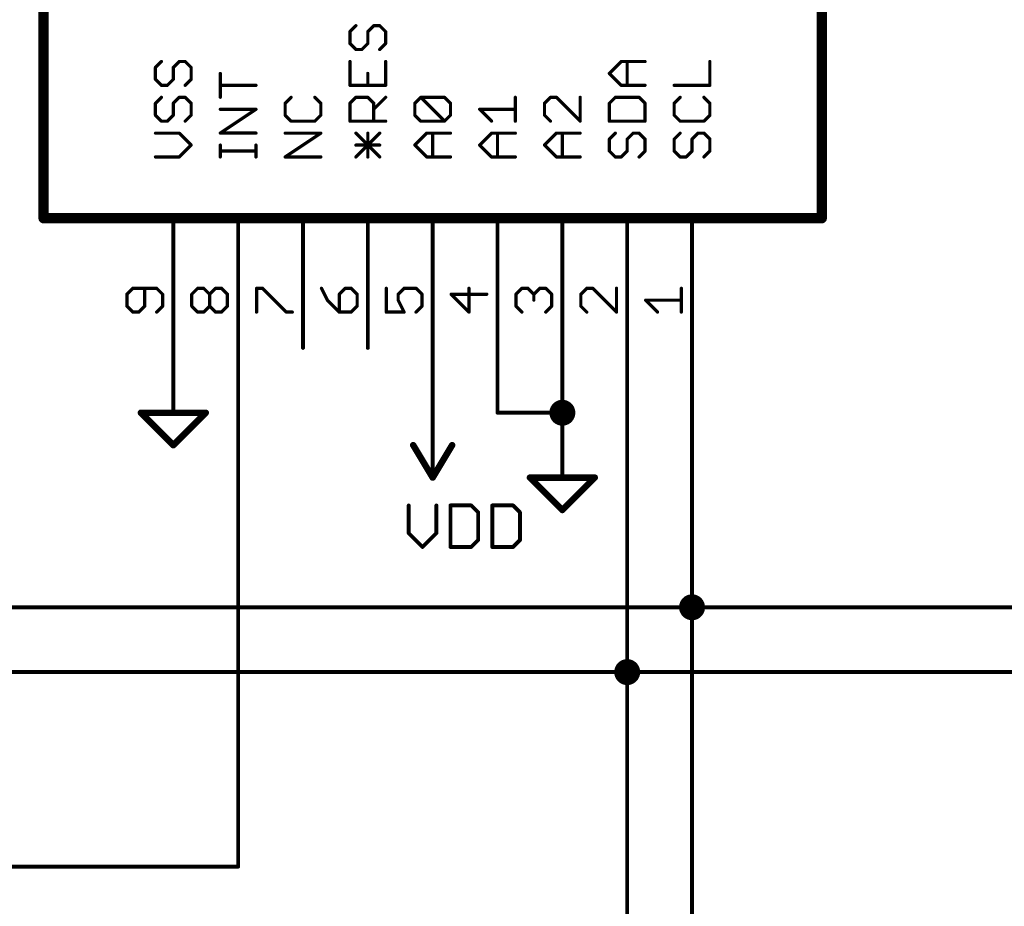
# Model space of a CAD drawing. Extents: x -61 to 240, y -139 to 283.
# Tile 27 of 77: x 50 to 88, y 70 to 104. Entities that reach past the tile are written whole.
import ezdxf

# ---------------------------------------------------------------- set-up
doc = ezdxf.new("R2010")
doc.units = 0
for name, color, linetype in [('91', 94, 'CONTINUOUS'), ('94', 14, 'CONTINUOUS'), ('95', 251, 'CONTINUOUS'), ('96', 251, 'CONTINUOUS')]:
    doc.layers.add(name, color=color, linetype=linetype)

msp = doc.modelspace()

# ---------------------------------------------------------------- linework, layer by layer
at = {"layer": '91', "const_width": 0.1524}
for points in [[(58.42, 91.44), (58.42, 71.12)], [(66.04, 88.9), (66.04, 91.44)], [(68.58, 88.9), (68.58, 91.44)], [(71.12, 88.9), (71.12, 91.44)], [(73.66, 91.44), (73.66, 78.74)], [(76.2, 91.44), (76.2, 81.28)], [(71.12, 88.9), (68.58, 88.9)], [(0, 81.28), (76.2, 81.28)], [(76.2, 81.28), (175.26, 81.28)], [(76.2, 53.34), (76.2, 81.28)], [(-2.54, 78.74), (73.66, 78.74)], [(73.66, 78.74), (124.46, 78.74)], [(73.66, 53.34), (73.66, 78.74)], [(58.42, 71.12), (-45.72, 71.12)]]:
    msp.add_lwpolyline(points, dxfattribs=at)
at = {"layer": '91'}
for points, const_width in [([(58.4581, 91.44, 1), (58.3819, 91.44)], 0.0762), ([(66.0781, 91.44, 1), (66.0019, 91.44)], 0.0762), ([(68.6181, 91.44, 1), (68.5419, 91.44)], 0.0762), ([(71.1581, 91.44, 1), (71.0819, 91.44)], 0.0762), ([(73.6981, 91.44, 1), (73.6219, 91.44)], 0.0762), ([(76.2381, 91.44, 1), (76.1619, 91.44)], 0.0762), ([(71.12, 88.646, 1), (71.12, 89.154, 1), (71.12, 88.646)], 0.508), ([(66.0019, 88.9, 1), (66.0781, 88.9)], 0.0762), ([(68.58, 88.9381, 1), (68.58, 88.8619)], 0.0762), ([(68.5419, 88.9, 1), (68.6181, 88.9)], 0.0762), ([(71.0819, 88.9, 1), (71.1581, 88.9)], 0.0762), ([(71.12, 88.8619, 1), (71.12, 88.9381)], 0.0762), ([(76.2, 81.026, 1), (76.2, 81.534, 1), (76.2, 81.026)], 0.508), ([(76.2, 81.3181, 1), (76.2, 81.2419)], 0.0762), ([(76.2381, 81.28, 1), (76.1619, 81.28)], 0.0762), ([(76.1619, 81.28, 1), (76.2381, 81.28)], 0.0762), ([(76.2, 81.2419, 1), (76.2, 81.3181)], 0.0762), ([(73.66, 78.486, 1), (73.66, 78.994, 1), (73.66, 78.486)], 0.508), ([(73.66, 78.7781, 1), (73.66, 78.7019)], 0.0762), ([(73.6981, 78.74, 1), (73.6219, 78.74)], 0.0762), ([(73.6219, 78.74, 1), (73.6981, 78.74)], 0.0762), ([(73.66, 78.7019, 1), (73.66, 78.7781)], 0.0762), ([(58.3819, 71.12, 1), (58.4581, 71.12)], 0.0762), ([(58.42, 71.0819, 1), (58.42, 71.1581)], 0.0762)]:
    msp.add_lwpolyline(points, format="xyb", dxfattribs=dict(at, const_width=const_width))
at = {"layer": '94'}
for points, const_width in [([(50.8, 96.52), (50.8, 132.08)], 0.4064), ([(81.28, 132.08), (81.28, 96.52)], 0.4064), ([(81.28, 96.52), (50.8, 96.52)], 0.4064), ([(55.88, 91.44), (55.88, 96.52)], 0.1524), ([(58.42, 91.44), (58.42, 96.52)], 0.1524), ([(60.96, 91.44), (60.96, 96.52)], 0.1524), ([(63.5, 91.44), (63.5, 96.52)], 0.1524), ([(66.04, 91.44), (66.04, 96.52)], 0.1524), ([(68.58, 91.44), (68.58, 96.52)], 0.1524), ([(71.12, 91.44), (71.12, 96.52)], 0.1524), ([(73.66, 91.44), (73.66, 96.52)], 0.1524), ([(76.2, 91.44), (76.2, 96.52)], 0.1524), ([(55.88, 91.44), (55.88, 88.9)], 0.1524), ([(57.15, 88.9), (54.61, 88.9)], 0.254), ([(54.61, 88.9), (55.88, 87.63)], 0.254), ([(55.88, 87.63), (57.15, 88.9)], 0.254), ([(66.04, 88.9), (66.04, 86.36)], 0.1524), ([(71.12, 88.9), (71.12, 86.36)], 0.1524), ([(66.04, 86.36), (65.278, 87.63)], 0.254), ([(66.802, 87.63), (66.04, 86.36)], 0.254), ([(72.39, 86.36), (69.85, 86.36)], 0.254), ([(69.85, 86.36), (71.12, 85.09)], 0.254), ([(71.12, 85.09), (72.39, 86.36)], 0.254)]:
    msp.add_lwpolyline(points, dxfattribs=dict(at, const_width=const_width))
for points, const_width in [([(50.8, 96.6216, 1), (50.8, 96.4184)], 0.2032), ([(50.6984, 96.52, 1), (50.9016, 96.52)], 0.2032), ([(55.9181, 96.52, 1), (55.8419, 96.52)], 0.0762), ([(58.4581, 96.52, 1), (58.3819, 96.52)], 0.0762), ([(60.9981, 96.52, 1), (60.9219, 96.52)], 0.0762), ([(63.5381, 96.52, 1), (63.4619, 96.52)], 0.0762), ([(66.0781, 96.52, 1), (66.0019, 96.52)], 0.0762), ([(68.6181, 96.52, 1), (68.5419, 96.52)], 0.0762), ([(71.1581, 96.52, 1), (71.0819, 96.52)], 0.0762), ([(73.6981, 96.52, 1), (73.6219, 96.52)], 0.0762), ([(76.2381, 96.52, 1), (76.1619, 96.52)], 0.0762), ([(81.1784, 96.52, 1), (81.3816, 96.52)], 0.2032), ([(81.28, 96.4184, 1), (81.28, 96.6216)], 0.2032), ([(55.9181, 91.44, 1), (55.8419, 91.44)], 0.0762), ([(55.8419, 91.44, 1), (55.9181, 91.44)], 0.0762), ([(58.3819, 91.44, 1), (58.4581, 91.44)], 0.0762), ([(60.9219, 91.44, 1), (60.9981, 91.44)], 0.0762), ([(63.4619, 91.44, 1), (63.5381, 91.44)], 0.0762), ([(66.0019, 91.44, 1), (66.0781, 91.44)], 0.0762), ([(68.5419, 91.44, 1), (68.6181, 91.44)], 0.0762), ([(71.0819, 91.44, 1), (71.1581, 91.44)], 0.0762), ([(73.6219, 91.44, 1), (73.6981, 91.44)], 0.0762), ([(76.1619, 91.44, 1), (76.2381, 91.44)], 0.0762), ([(54.61, 88.9635, 1), (54.61, 88.8365)], 0.127), ([(54.6549, 88.9449, 1), (54.5651, 88.8551)], 0.127), ([(55.8419, 88.9, 1), (55.9181, 88.9)], 0.0762), ([(57.1949, 88.8551, 1), (57.1051, 88.9449)], 0.127), ([(57.15, 88.8365, 1), (57.15, 88.9635)], 0.127), ([(66.0781, 88.9, 1), (66.0019, 88.9)], 0.0762), ([(71.1581, 88.9, 1), (71.0819, 88.9)], 0.0762), ([(55.8351, 87.6749, 1), (55.9249, 87.5851)], 0.127), ([(55.8351, 87.5851, 1), (55.9249, 87.6749)], 0.127), ([(65.3325, 87.6627, 1), (65.2235, 87.5973)], 0.127), ([(66.8565, 87.5973, 1), (66.7475, 87.6627)], 0.127), ([(65.9855, 86.3927, 1), (66.0945, 86.3273)], 0.127), ([(65.9855, 86.3273, 1), (66.0945, 86.3927)], 0.127), ([(66.0019, 86.36, 1), (66.0781, 86.36)], 0.0762), ([(69.85, 86.4235, 1), (69.85, 86.2965)], 0.127), ([(69.8949, 86.4049, 1), (69.8051, 86.3151)], 0.127), ([(71.0819, 86.36, 1), (71.1581, 86.36)], 0.0762), ([(72.4349, 86.3151, 1), (72.3451, 86.4049)], 0.127), ([(72.39, 86.2965, 1), (72.39, 86.4235)], 0.127), ([(71.0751, 85.1349, 1), (71.1649, 85.0451)], 0.127), ([(71.0751, 85.0451, 1), (71.1649, 85.1349)], 0.127)]:
    msp.add_lwpolyline(points, format="xyb", dxfattribs=dict(at, const_width=const_width))
at = {"layer": '95', "const_width": 0.127}
for points in [[(63.0333, 104.0623), (62.8003, 103.8292)], [(62.8003, 103.8292), (62.8003, 103.3632)], [(63.4994, 103.8292), (63.7324, 104.0623)], [(63.4994, 103.3632), (63.4994, 103.8292)], [(63.7324, 104.0623), (63.9655, 104.0623)], [(63.9655, 104.0623), (64.1985, 103.8292)], [(64.1985, 103.8292), (64.1985, 103.3632)], [(62.8003, 103.3632), (63.0333, 103.1301)], [(63.2664, 103.1301), (63.4994, 103.3632)], [(64.1985, 103.3632), (63.9655, 103.1301)], [(63.0333, 103.1301), (63.2664, 103.1301)], [(55.4133, 102.659), (55.1803, 102.426)], [(55.8794, 102.426), (56.1124, 102.659)], [(56.1124, 102.659), (56.3455, 102.659)], [(56.3455, 102.659), (56.5785, 102.426)], [(62.8003, 102.659), (62.8003, 101.7269)], [(64.1985, 101.7269), (64.1985, 102.659)], [(72.9603, 102.1929), (73.4264, 102.659)], [(73.4264, 102.659), (74.3585, 102.659)], [(73.6594, 101.7269), (73.6594, 102.659)], [(76.8985, 101.7269), (76.8985, 102.659)], [(55.1803, 102.426), (55.1803, 101.9599)], [(55.8794, 101.9599), (55.8794, 102.426)], [(56.5785, 102.426), (56.5785, 101.9599)], [(57.7203, 101.2591), (57.7203, 102.1912)], [(63.4994, 101.7269), (63.4994, 102.1929)], [(73.4264, 101.7269), (72.9603, 102.1929)], [(55.1803, 101.9599), (55.4133, 101.7269)], [(55.6464, 101.7269), (55.8794, 101.9599)], [(56.5785, 101.9599), (56.3455, 101.7269)], [(55.4133, 101.7269), (55.6464, 101.7269)], [(59.1185, 101.7252), (57.7203, 101.7252)], [(62.8003, 101.7269), (64.1985, 101.7269)], [(74.3585, 101.7269), (73.4264, 101.7269)], [(75.5003, 101.7269), (76.8985, 101.7269)], [(55.4133, 101.2557), (55.1803, 101.0227)], [(55.1803, 101.0227), (55.1803, 100.5566)], [(55.8794, 101.0227), (56.1124, 101.2557)], [(55.8794, 100.5566), (55.8794, 101.0227)], [(56.1124, 101.2557), (56.3455, 101.2557)], [(56.3455, 101.2557), (56.5785, 101.0227)], [(56.5785, 101.0227), (56.5785, 100.5566)], [(60.4933, 101.2557), (60.2603, 101.0227)], [(60.2603, 101.0227), (60.2603, 100.5566)], [(61.6585, 101.0227), (61.4255, 101.2557)], [(61.6585, 100.5566), (61.6585, 101.0227)], [(62.8003, 101.0227), (63.0333, 101.2557)], [(62.8003, 100.3236), (62.8003, 101.0227)], [(63.0333, 101.2557), (63.4994, 101.2557)], [(63.4994, 101.2557), (63.7324, 101.0227)], [(63.7324, 100.7896), (64.1985, 101.2557)], [(63.7324, 101.0227), (63.7324, 100.3236)], [(65.3403, 101.0227), (65.5733, 101.2557)], [(65.3403, 100.5566), (65.3403, 101.0227)], [(65.5733, 101.2557), (66.5055, 101.2557)], [(66.5055, 100.3236), (65.5733, 101.2557)], [(66.5055, 101.2557), (66.7385, 101.0227)], [(66.7385, 101.0227), (66.7385, 100.5566)], [(69.2785, 100.3236), (69.2785, 101.2557)], [(70.6533, 101.2557), (70.4203, 101.0227)], [(70.4203, 101.0227), (70.4203, 100.5566)], [(70.8864, 101.2557), (70.6533, 101.2557)], [(71.8185, 100.3236), (70.8864, 101.2557)], [(71.8185, 101.2557), (71.8185, 100.3236)], [(73.1933, 101.2557), (72.9603, 101.0227)], [(72.9603, 101.0227), (72.9603, 100.3236)], [(74.1255, 101.2557), (73.1933, 101.2557)], [(74.3585, 101.0227), (74.1255, 101.2557)], [(74.3585, 100.3236), (74.3585, 101.0227)], [(75.7333, 101.2557), (75.5003, 101.0227)], [(75.5003, 101.0227), (75.5003, 100.5566)], [(76.8985, 101.0227), (76.6655, 101.2557)], [(76.8985, 100.5566), (76.8985, 101.0227)], [(57.7203, 99.8558), (59.1185, 100.7879)], [(59.1185, 100.7879), (57.7203, 100.7879)], [(68.3464, 100.3236), (67.8803, 100.7896)], [(67.8803, 100.7896), (69.2785, 100.7896)], [(55.1803, 100.5566), (55.4133, 100.3236)], [(55.4133, 100.3236), (55.6464, 100.3236)], [(55.6464, 100.3236), (55.8794, 100.5566)], [(56.5785, 100.5566), (56.3455, 100.3236)], [(60.2603, 100.5566), (60.4933, 100.3236)], [(60.4933, 100.3236), (61.4255, 100.3236)], [(61.4255, 100.3236), (61.6585, 100.5566)], [(64.1985, 100.3236), (62.8003, 100.3236)], [(65.5733, 100.3236), (65.3403, 100.5566)], [(66.5055, 100.3236), (65.5733, 100.3236)], [(66.7385, 100.5566), (66.5055, 100.3236)], [(70.4203, 100.5566), (70.6533, 100.3236)], [(72.9603, 100.3236), (74.3585, 100.3236)], [(75.5003, 100.5566), (75.7333, 100.3236)], [(75.7333, 100.3236), (76.6655, 100.3236)], [(76.6655, 100.3236), (76.8985, 100.5566)], [(56.1124, 99.8524), (55.1803, 99.8524)], [(56.5785, 99.3864), (56.1124, 99.8524)], [(59.1185, 99.8558), (57.7203, 99.8558)], [(60.2603, 98.9203), (61.6585, 99.8524)], [(61.6585, 99.8524), (60.2603, 99.8524)], [(63.0333, 98.9203), (63.9655, 99.8524)], [(63.9655, 98.9203), (63.0333, 99.8524)], [(63.4994, 98.9203), (63.4994, 99.8524)], [(65.3403, 99.3864), (65.8064, 99.8524)], [(65.8064, 99.8524), (66.7385, 99.8524)], [(66.0394, 98.9203), (66.0394, 99.8524)], [(67.8803, 99.3864), (68.3464, 99.8524)], [(68.3464, 99.8524), (69.2785, 99.8524)], [(68.5794, 98.9203), (68.5794, 99.8524)], [(70.4203, 99.3864), (70.8864, 99.8524)], [(70.8864, 99.8524), (71.8185, 99.8524)], [(71.1194, 98.9203), (71.1194, 99.8524)], [(73.1933, 99.8524), (72.9603, 99.6194)], [(73.6594, 99.6194), (73.8924, 99.8524)], [(73.8924, 99.8524), (74.1255, 99.8524)], [(74.1255, 99.8524), (74.3585, 99.6194)], [(75.7333, 99.8524), (75.5003, 99.6194)], [(76.1994, 99.6194), (76.4324, 99.8524)], [(76.4324, 99.8524), (76.6655, 99.8524)], [(76.6655, 99.8524), (76.8985, 99.6194)], [(72.9603, 99.6194), (72.9603, 99.1533)], [(73.6594, 99.1533), (73.6594, 99.6194)], [(74.3585, 99.6194), (74.3585, 99.1533)], [(75.5003, 99.6194), (75.5003, 99.1533)], [(76.1994, 99.1533), (76.1994, 99.6194)], [(76.8985, 99.6194), (76.8985, 99.1533)], [(56.1124, 98.9203), (56.5785, 99.3864)], [(57.7203, 98.9203), (57.7203, 99.3864)], [(59.1185, 99.1533), (57.7203, 99.1533)], [(59.1185, 98.9203), (59.1185, 99.3864)], [(63.9655, 99.3864), (63.0333, 99.3864)], [(65.8064, 98.9203), (65.3403, 99.3864)], [(68.3464, 98.9203), (67.8803, 99.3864)], [(70.8864, 98.9203), (70.4203, 99.3864)], [(72.9603, 99.1533), (73.1933, 98.9203)], [(73.4264, 98.9203), (73.6594, 99.1533)], [(74.3585, 99.1533), (74.1255, 98.9203)], [(75.5003, 99.1533), (75.7333, 98.9203)], [(75.9664, 98.9203), (76.1994, 99.1533)], [(76.8985, 99.1533), (76.6655, 98.9203)], [(55.1803, 98.9203), (56.1124, 98.9203)], [(61.6585, 98.9203), (60.2603, 98.9203)], [(66.7385, 98.9203), (65.8064, 98.9203)], [(69.2785, 98.9203), (68.3464, 98.9203)], [(71.8185, 98.9203), (70.8864, 98.9203)], [(73.1933, 98.9203), (73.4264, 98.9203)], [(75.7333, 98.9203), (75.9664, 98.9203)], [(54.2957, 93.7756), (54.0627, 93.5425)], [(55.2279, 93.7756), (54.2957, 93.7756)], [(54.7618, 93.0765), (54.7618, 93.7756)], [(55.4609, 93.5425), (55.2279, 93.7756)], [(56.6027, 93.5425), (56.8357, 93.7756)], [(56.8357, 93.7756), (57.0688, 93.7756)], [(57.0688, 93.7756), (57.3018, 93.5425)], [(57.3018, 93.5425), (57.5348, 93.7756)], [(57.5348, 93.7756), (57.7679, 93.7756)], [(57.7679, 93.7756), (58.0009, 93.5425)], [(59.1427, 92.8434), (59.1427, 93.7756)], [(59.1427, 93.7756), (59.3757, 93.7756)], [(59.3757, 93.7756), (60.3079, 92.8434)], [(61.6827, 93.7756), (61.9157, 93.3095)], [(62.6148, 93.7756), (62.3818, 93.5425)], [(62.8479, 93.7756), (62.6148, 93.7756)], [(63.0809, 93.5425), (62.8479, 93.7756)], [(64.2227, 93.7756), (64.2227, 92.8434)], [(64.6888, 93.5425), (64.9218, 93.7756)], [(64.9218, 93.7756), (65.3879, 93.7756)], [(65.3879, 93.7756), (65.6209, 93.5425)], [(67.4618, 92.8434), (67.4618, 93.7756)], [(69.3027, 93.5425), (69.5357, 93.7756)], [(69.5357, 93.7756), (69.7688, 93.7756)], [(69.7688, 93.7756), (70.0018, 93.5425)], [(70.0018, 93.5425), (70.2348, 93.7756)], [(70.2348, 93.7756), (70.4679, 93.7756)], [(70.4679, 93.7756), (70.7009, 93.5425)], [(72.0757, 93.7756), (71.8427, 93.5425)], [(72.3088, 93.7756), (72.0757, 93.7756)], [(73.2409, 92.8434), (72.3088, 93.7756)], [(73.2409, 93.7756), (73.2409, 92.8434)], [(75.7809, 92.8434), (75.7809, 93.7756)], [(54.0627, 93.5425), (54.0627, 93.0765)], [(55.4609, 93.0765), (55.4609, 93.5425)], [(56.6027, 93.0765), (56.6027, 93.5425)], [(57.3018, 93.0765), (57.3018, 93.5425)], [(58.0009, 93.5425), (58.0009, 93.0765)], [(61.9157, 93.3095), (62.3818, 92.8434)], [(62.3818, 93.5425), (62.3818, 92.8434)], [(63.0809, 93.0765), (63.0809, 93.5425)], [(64.6888, 93.3095), (64.6888, 93.5425)], [(64.9218, 92.8434), (64.6888, 93.3095)], [(65.6209, 93.5425), (65.6209, 93.0765)], [(68.1609, 93.5425), (66.7627, 93.5425)], [(66.7627, 93.5425), (67.4618, 92.8434)], [(69.3027, 93.0765), (69.3027, 93.5425)], [(70.0018, 93.5425), (70.0018, 93.3095)], [(70.7009, 93.5425), (70.7009, 93.0765)], [(71.8427, 93.5425), (71.8427, 93.0765)], [(74.8488, 92.8434), (74.3827, 93.3095)], [(74.3827, 93.3095), (75.7809, 93.3095)], [(54.0627, 93.0765), (54.2957, 92.8434)], [(54.5288, 92.8434), (54.7618, 93.0765)], [(55.2279, 92.8434), (55.4609, 93.0765)], [(56.8357, 92.8434), (56.6027, 93.0765)], [(57.3018, 93.0765), (57.0688, 92.8434)], [(57.5348, 92.8434), (57.3018, 93.0765)], [(58.0009, 93.0765), (57.7679, 92.8434)], [(62.8479, 92.8434), (63.0809, 93.0765)], [(65.6209, 93.0765), (65.3879, 92.8434)], [(69.5357, 92.8434), (69.3027, 93.0765)], [(70.7009, 93.0765), (70.4679, 92.8434)], [(71.8427, 93.0765), (72.0757, 92.8434)], [(54.2957, 92.8434), (54.5288, 92.8434)], [(57.0688, 92.8434), (56.8357, 92.8434)], [(57.7679, 92.8434), (57.5348, 92.8434)], [(60.3079, 92.8434), (60.5409, 92.8434)], [(62.3818, 92.8434), (62.8479, 92.8434)], [(64.2227, 92.8434), (64.9218, 92.8434)]]:
    msp.add_lwpolyline(points, dxfattribs=at)
at = {"layer": '95', "const_width": 0.0635}
for points in [[(62.8321, 103.8292, 1), (62.7686, 103.8292)], [(62.7779, 103.8517, 1), (62.8228, 103.8068)], [(63.0558, 104.0398, 1), (63.0109, 104.0847)], [(63.5312, 103.8292, 1), (63.4677, 103.8292)], [(63.477, 103.8517, 1), (63.5219, 103.8068)], [(63.7324, 104.094, 1), (63.7324, 104.0305)], [(63.7549, 104.0398, 1), (63.71, 104.0847)], [(63.9879, 104.0847, 1), (63.943, 104.0398)], [(63.9655, 104.0305, 1), (63.9655, 104.094)], [(64.2303, 103.8292, 1), (64.1668, 103.8292)], [(64.176, 103.8068, 1), (64.221, 103.8517)], [(62.7686, 103.3632, 1), (62.8321, 103.3632)], [(62.8228, 103.3856, 1), (62.7779, 103.3407)], [(63.4677, 103.3632, 1), (63.5312, 103.3632)], [(63.5219, 103.3407, 1), (63.477, 103.3856)], [(64.1668, 103.3632, 1), (64.2303, 103.3632)], [(64.221, 103.3407, 1), (64.176, 103.3856)], [(63.0333, 103.1619, 1), (63.0333, 103.0984)], [(63.0109, 103.1077, 1), (63.0558, 103.1526)], [(63.2439, 103.1526, 1), (63.2888, 103.1077)], [(63.2664, 103.0984, 1), (63.2664, 103.1619)], [(63.943, 103.1526, 1), (63.9879, 103.1077)], [(55.4358, 102.6365, 1), (55.3909, 102.6814)], [(56.1124, 102.6907, 1), (56.1124, 102.6272)], [(56.1349, 102.6365, 1), (56.09, 102.6814)], [(56.3679, 102.6814, 1), (56.323, 102.6365)], [(56.3455, 102.6272, 1), (56.3455, 102.6907)], [(62.8321, 102.659, 1), (62.7686, 102.659)], [(64.2303, 102.659, 1), (64.1668, 102.659)], [(73.4264, 102.6907, 1), (73.4264, 102.6272)], [(73.4488, 102.6365, 1), (73.4039, 102.6814)], [(73.6912, 102.659, 1), (73.6277, 102.659)], [(74.3585, 102.6272, 1), (74.3585, 102.6907)], [(76.9303, 102.659, 1), (76.8667, 102.659)], [(55.2121, 102.426, 1), (55.1486, 102.426)], [(55.1579, 102.4484, 1), (55.2028, 102.4035)], [(55.9112, 102.426, 1), (55.8477, 102.426)], [(55.857, 102.4484, 1), (55.9019, 102.4035)], [(56.6103, 102.426, 1), (56.5468, 102.426)], [(56.556, 102.4035, 1), (56.601, 102.4484)], [(57.7521, 102.1912, 1), (57.6886, 102.1912)], [(63.5312, 102.1929, 1), (63.4677, 102.1929)], [(72.9828, 102.2154, 1), (72.9379, 102.1705)], [(72.9379, 102.2154, 1), (72.9828, 102.1705)], [(55.1486, 101.9599, 1), (55.2121, 101.9599)], [(55.2028, 101.9823, 1), (55.1579, 101.9374)], [(55.8477, 101.9599, 1), (55.9112, 101.9599)], [(55.9019, 101.9374, 1), (55.857, 101.9823)], [(56.5468, 101.9599, 1), (56.6103, 101.9599)], [(56.601, 101.9374, 1), (56.556, 101.9823)], [(55.4133, 101.7586, 1), (55.4133, 101.6951)], [(55.3909, 101.7044, 1), (55.4358, 101.7493)], [(55.6239, 101.7493, 1), (55.6688, 101.7044)], [(55.6464, 101.6951, 1), (55.6464, 101.7586)], [(56.323, 101.7493, 1), (56.3679, 101.7044)], [(57.7203, 101.7569, 1), (57.7203, 101.6934)], [(59.1185, 101.6934, 1), (59.1185, 101.7569)], [(62.8003, 101.7586, 1), (62.8003, 101.6951)], [(62.7686, 101.7269, 1), (62.8321, 101.7269)], [(63.4677, 101.7269, 1), (63.5312, 101.7269)], [(64.1668, 101.7269, 1), (64.2303, 101.7269)], [(64.1985, 101.6951, 1), (64.1985, 101.7586)], [(73.4264, 101.7586, 1), (73.4264, 101.6951)], [(73.4039, 101.7044, 1), (73.4488, 101.7493)], [(73.6277, 101.7269, 1), (73.6912, 101.7269)], [(74.3585, 101.6951, 1), (74.3585, 101.7586)], [(75.5003, 101.7586, 1), (75.5003, 101.6951)], [(76.8667, 101.7269, 1), (76.9303, 101.7269)], [(76.8985, 101.6951, 1), (76.8985, 101.7586)], [(55.2121, 101.0227, 1), (55.1486, 101.0227)], [(55.1579, 101.0451, 1), (55.2028, 101.0002)], [(55.4358, 101.2333, 1), (55.3909, 101.2782)], [(55.9112, 101.0227, 1), (55.8477, 101.0227)], [(55.857, 101.0451, 1), (55.9019, 101.0002)], [(56.1124, 101.2875, 1), (56.1124, 101.224)], [(56.1349, 101.2333, 1), (56.09, 101.2782)], [(56.3679, 101.2782, 1), (56.323, 101.2333)], [(56.3455, 101.224, 1), (56.3455, 101.2875)], [(56.6103, 101.0227, 1), (56.5468, 101.0227)], [(56.556, 101.0002, 1), (56.601, 101.0451)], [(57.6886, 101.2591, 1), (57.7521, 101.2591)], [(60.2921, 101.0227, 1), (60.2286, 101.0227)], [(60.2379, 101.0451, 1), (60.2828, 101.0002)], [(60.5158, 101.2333, 1), (60.4709, 101.2782)], [(61.4479, 101.2782, 1), (61.403, 101.2333)], [(61.6903, 101.0227, 1), (61.6268, 101.0227)], [(61.636, 101.0002, 1), (61.681, 101.0451)], [(62.8321, 101.0227, 1), (62.7686, 101.0227)], [(62.7779, 101.0451, 1), (62.8228, 101.0002)], [(63.0333, 101.2875, 1), (63.0333, 101.224)], [(63.0558, 101.2333, 1), (63.0109, 101.2782)], [(63.5219, 101.2782, 1), (63.477, 101.2333)], [(63.4994, 101.224, 1), (63.4994, 101.2875)], [(63.7642, 101.0227, 1), (63.7007, 101.0227)], [(63.71, 101.0002, 1), (63.7549, 101.0451)], [(64.221, 101.2333, 1), (64.176, 101.2782)], [(65.3721, 101.0227, 1), (65.3086, 101.0227)], [(65.3179, 101.0451, 1), (65.3628, 101.0002)], [(65.5733, 101.2875, 1), (65.5733, 101.224)], [(65.5958, 101.2782, 1), (65.5509, 101.2333)], [(65.5958, 101.2333, 1), (65.5509, 101.2782)], [(66.5279, 101.2782, 1), (66.483, 101.2333)], [(66.5055, 101.224, 1), (66.5055, 101.2875)], [(66.7703, 101.0227, 1), (66.7067, 101.0227)], [(66.716, 101.0002, 1), (66.761, 101.0451)], [(69.3103, 101.2557, 1), (69.2468, 101.2557)], [(70.4521, 101.0227, 1), (70.3886, 101.0227)], [(70.3979, 101.0451, 1), (70.4428, 101.0002)], [(70.6533, 101.2875, 1), (70.6533, 101.224)], [(70.6758, 101.2333, 1), (70.6309, 101.2782)], [(70.9088, 101.2782, 1), (70.8639, 101.2333)], [(70.8864, 101.224, 1), (70.8864, 101.2875)], [(71.8503, 101.2557, 1), (71.7867, 101.2557)], [(72.9921, 101.0227, 1), (72.9286, 101.0227)], [(72.9379, 101.0451, 1), (72.9828, 101.0002)], [(73.1933, 101.2875, 1), (73.1933, 101.224)], [(73.2158, 101.2333, 1), (73.1709, 101.2782)], [(74.1479, 101.2782, 1), (74.103, 101.2333)], [(74.1255, 101.224, 1), (74.1255, 101.2875)], [(74.3903, 101.0227, 1), (74.3268, 101.0227)], [(74.336, 101.0002, 1), (74.381, 101.0451)], [(75.5321, 101.0227, 1), (75.4686, 101.0227)], [(75.4779, 101.0451, 1), (75.5228, 101.0002)], [(75.7558, 101.2333, 1), (75.7109, 101.2782)], [(76.6879, 101.2782, 1), (76.643, 101.2333)], [(76.9303, 101.0227, 1), (76.8667, 101.0227)], [(76.876, 101.0002, 1), (76.921, 101.0451)], [(57.7203, 100.8197, 1), (57.7203, 100.7562)], [(59.1361, 100.7615, 1), (59.1009, 100.8144)], [(59.1185, 100.7562, 1), (59.1185, 100.8197)], [(63.71, 100.8121, 1), (63.7549, 100.7672)], [(67.8803, 100.8214, 1), (67.8803, 100.7579)], [(67.9028, 100.8121, 1), (67.8579, 100.7672)], [(69.2785, 100.7579, 1), (69.2785, 100.8214)], [(55.1486, 100.5566, 1), (55.2121, 100.5566)], [(55.2028, 100.5791, 1), (55.1579, 100.5342)], [(55.4133, 100.3553, 1), (55.4133, 100.2918)], [(55.3909, 100.3011, 1), (55.4358, 100.346)], [(55.6239, 100.346, 1), (55.6688, 100.3011)], [(55.6464, 100.2918, 1), (55.6464, 100.3553)], [(55.8477, 100.5566, 1), (55.9112, 100.5566)], [(55.9019, 100.5342, 1), (55.857, 100.5791)], [(56.323, 100.346, 1), (56.3679, 100.3011)], [(56.5468, 100.5566, 1), (56.6103, 100.5566)], [(56.601, 100.5342, 1), (56.556, 100.5791)], [(60.2286, 100.5566, 1), (60.2921, 100.5566)], [(60.2828, 100.5791, 1), (60.2379, 100.5342)], [(60.4933, 100.3553, 1), (60.4933, 100.2918)], [(60.4709, 100.3011, 1), (60.5158, 100.346)], [(61.403, 100.346, 1), (61.4479, 100.3011)], [(61.4255, 100.2918, 1), (61.4255, 100.3553)], [(61.6268, 100.5566, 1), (61.6903, 100.5566)], [(61.681, 100.5342, 1), (61.636, 100.5791)], [(62.8003, 100.3553, 1), (62.8003, 100.2918)], [(62.7686, 100.3236, 1), (62.8321, 100.3236)], [(63.7007, 100.3236, 1), (63.7642, 100.3236)], [(64.1985, 100.2918, 1), (64.1985, 100.3553)], [(65.3086, 100.5566, 1), (65.3721, 100.5566)], [(65.3628, 100.5791, 1), (65.3179, 100.5342)], [(65.5733, 100.3553, 1), (65.5733, 100.2918)], [(65.5509, 100.3011, 1), (65.5958, 100.346)], [(66.483, 100.346, 1), (66.5279, 100.3011)], [(66.483, 100.3011, 1), (66.5279, 100.346)], [(66.5055, 100.2918, 1), (66.5055, 100.3553)], [(66.7067, 100.5566, 1), (66.7703, 100.5566)], [(66.761, 100.5342, 1), (66.716, 100.5791)], [(68.3239, 100.3011, 1), (68.3688, 100.346)], [(69.2468, 100.3236, 1), (69.3103, 100.3236)], [(70.3886, 100.5566, 1), (70.4521, 100.5566)], [(70.4428, 100.5791, 1), (70.3979, 100.5342)], [(70.6309, 100.3011, 1), (70.6758, 100.346)], [(71.7867, 100.3236, 1), (71.8503, 100.3236)], [(71.796, 100.3011, 1), (71.841, 100.346)], [(72.9603, 100.3553, 1), (72.9603, 100.2918)], [(72.9286, 100.3236, 1), (72.9921, 100.3236)], [(74.3268, 100.3236, 1), (74.3903, 100.3236)], [(74.3585, 100.2918, 1), (74.3585, 100.3553)], [(75.4686, 100.5566, 1), (75.5321, 100.5566)], [(75.5228, 100.5791, 1), (75.4779, 100.5342)], [(75.7333, 100.3553, 1), (75.7333, 100.2918)], [(75.7109, 100.3011, 1), (75.7558, 100.346)], [(76.643, 100.346, 1), (76.6879, 100.3011)], [(76.6655, 100.2918, 1), (76.6655, 100.3553)], [(76.8667, 100.5566, 1), (76.9303, 100.5566)], [(76.921, 100.5342, 1), (76.876, 100.5791)], [(55.1803, 99.8842, 1), (55.1803, 99.8207)], [(56.1349, 99.8749, 1), (56.09, 99.83)], [(56.1124, 99.8207, 1), (56.1124, 99.8842)], [(57.7203, 99.8876, 1), (57.7203, 99.8241)], [(57.7027, 99.8822, 1), (57.7379, 99.8294)], [(59.1185, 99.8241, 1), (59.1185, 99.8876)], [(60.2603, 99.8842, 1), (60.2603, 99.8207)], [(61.6761, 99.826, 1), (61.6409, 99.8788)], [(61.6585, 99.8207, 1), (61.6585, 99.8842)], [(63.0558, 99.8749, 1), (63.0109, 99.83)], [(63.5312, 99.8524, 1), (63.4677, 99.8524)], [(63.9879, 99.83, 1), (63.943, 99.8749)], [(65.8064, 99.8842, 1), (65.8064, 99.8207)], [(65.8288, 99.83, 1), (65.7839, 99.8749)], [(66.0712, 99.8524, 1), (66.0077, 99.8524)], [(66.7385, 99.8207, 1), (66.7385, 99.8842)], [(68.3464, 99.8842, 1), (68.3464, 99.8207)], [(68.3688, 99.83, 1), (68.3239, 99.8749)], [(68.6112, 99.8524, 1), (68.5477, 99.8524)], [(69.2785, 99.8207, 1), (69.2785, 99.8842)], [(70.8864, 99.8842, 1), (70.8864, 99.8207)], [(70.9088, 99.83, 1), (70.8639, 99.8749)], [(71.1512, 99.8524, 1), (71.0877, 99.8524)], [(71.8185, 99.8207, 1), (71.8185, 99.8842)], [(73.2158, 99.83, 1), (73.1709, 99.8749)], [(73.8924, 99.8842, 1), (73.8924, 99.8207)], [(73.9149, 99.83, 1), (73.87, 99.8749)], [(74.1479, 99.8749, 1), (74.103, 99.83)], [(74.1255, 99.8207, 1), (74.1255, 99.8842)], [(75.7558, 99.83, 1), (75.7109, 99.8749)], [(76.4324, 99.8842, 1), (76.4324, 99.8207)], [(76.4549, 99.83, 1), (76.41, 99.8749)], [(76.6879, 99.8749, 1), (76.643, 99.83)], [(76.6655, 99.8207, 1), (76.6655, 99.8842)], [(72.9921, 99.6194, 1), (72.9286, 99.6194)], [(72.9379, 99.6418, 1), (72.9828, 99.5969)], [(73.6912, 99.6194, 1), (73.6277, 99.6194)], [(73.637, 99.6418, 1), (73.6819, 99.5969)], [(74.3903, 99.6194, 1), (74.3268, 99.6194)], [(74.336, 99.5969, 1), (74.381, 99.6418)], [(75.5321, 99.6194, 1), (75.4686, 99.6194)], [(75.4779, 99.6418, 1), (75.5228, 99.5969)], [(76.2312, 99.6194, 1), (76.1677, 99.6194)], [(76.177, 99.6418, 1), (76.2219, 99.5969)], [(76.9303, 99.6194, 1), (76.8667, 99.6194)], [(76.876, 99.5969, 1), (76.921, 99.6418)], [(56.601, 99.3639, 1), (56.556, 99.4088)], [(56.556, 99.3639, 1), (56.601, 99.4088)], [(57.7521, 99.3864, 1), (57.6886, 99.3864)], [(57.7203, 99.1851, 1), (57.7203, 99.1216)], [(59.1503, 99.3864, 1), (59.0868, 99.3864)], [(59.1185, 99.1216, 1), (59.1185, 99.1851)], [(63.0333, 99.4181, 1), (63.0333, 99.3546)], [(63.9655, 99.3546, 1), (63.9655, 99.4181)], [(65.3628, 99.4088, 1), (65.3179, 99.3639)], [(65.3179, 99.4088, 1), (65.3628, 99.3639)], [(67.9028, 99.4088, 1), (67.8579, 99.3639)], [(67.8579, 99.4088, 1), (67.9028, 99.3639)], [(70.4428, 99.4088, 1), (70.3979, 99.3639)], [(70.3979, 99.4088, 1), (70.4428, 99.3639)], [(72.9828, 99.1758, 1), (72.9379, 99.1309)], [(72.9286, 99.1533, 1), (72.9921, 99.1533)], [(73.6277, 99.1533, 1), (73.6912, 99.1533)], [(73.6819, 99.1309, 1), (73.637, 99.1758)], [(74.3268, 99.1533, 1), (74.3903, 99.1533)], [(74.381, 99.1309, 1), (74.336, 99.1758)], [(75.4686, 99.1533, 1), (75.5321, 99.1533)], [(75.5228, 99.1758, 1), (75.4779, 99.1309)], [(76.1677, 99.1533, 1), (76.2312, 99.1533)], [(76.2219, 99.1309, 1), (76.177, 99.1758)], [(76.8667, 99.1533, 1), (76.9303, 99.1533)], [(76.921, 99.1309, 1), (76.876, 99.1758)], [(55.1803, 98.9521, 1), (55.1803, 98.8886)], [(56.09, 98.9428, 1), (56.1349, 98.8978)], [(56.1124, 98.8886, 1), (56.1124, 98.9521)], [(57.6886, 98.9203, 1), (57.7521, 98.9203)], [(59.0868, 98.9203, 1), (59.1503, 98.9203)], [(60.2603, 98.9521, 1), (60.2603, 98.8886)], [(60.2427, 98.9467, 1), (60.2779, 98.8939)], [(61.6585, 98.8886, 1), (61.6585, 98.9521)], [(63.0109, 98.9428, 1), (63.0558, 98.8978)], [(63.4677, 98.9203, 1), (63.5312, 98.9203)], [(63.943, 98.8978, 1), (63.9879, 98.9428)], [(65.8064, 98.9521, 1), (65.8064, 98.8886)], [(65.7839, 98.8978, 1), (65.8288, 98.9428)], [(66.0077, 98.9203, 1), (66.0712, 98.9203)], [(66.7385, 98.8886, 1), (66.7385, 98.9521)], [(68.3464, 98.9521, 1), (68.3464, 98.8886)], [(68.3239, 98.8978, 1), (68.3688, 98.9428)], [(68.5477, 98.9203, 1), (68.6112, 98.9203)], [(69.2785, 98.8886, 1), (69.2785, 98.9521)], [(70.8864, 98.9521, 1), (70.8864, 98.8886)], [(70.8639, 98.8978, 1), (70.9088, 98.9428)], [(71.0877, 98.9203, 1), (71.1512, 98.9203)], [(71.8185, 98.8886, 1), (71.8185, 98.9521)], [(73.1933, 98.9521, 1), (73.1933, 98.8886)], [(73.1709, 98.8978, 1), (73.2158, 98.9428)], [(73.4039, 98.9428, 1), (73.4488, 98.8978)], [(73.4264, 98.8886, 1), (73.4264, 98.9521)], [(74.103, 98.9428, 1), (74.1479, 98.8978)], [(75.7333, 98.9521, 1), (75.7333, 98.8886)], [(75.7109, 98.8978, 1), (75.7558, 98.9428)], [(75.9439, 98.9428, 1), (75.9888, 98.8978)], [(75.9664, 98.8886, 1), (75.9664, 98.9521)], [(76.643, 98.9428, 1), (76.6879, 98.8978)], [(54.2957, 93.8073, 1), (54.2957, 93.7438)], [(54.3182, 93.7531, 1), (54.2733, 93.798)], [(54.7936, 93.7756, 1), (54.7301, 93.7756)], [(55.2503, 93.798, 1), (55.2054, 93.7531)], [(55.2279, 93.7438, 1), (55.2279, 93.8073)], [(56.8357, 93.8073, 1), (56.8357, 93.7438)], [(56.8582, 93.7531, 1), (56.8133, 93.798)], [(57.0912, 93.798, 1), (57.0463, 93.7531)], [(57.0688, 93.7438, 1), (57.0688, 93.8073)], [(57.5348, 93.8073, 1), (57.5348, 93.7438)], [(57.5573, 93.7531, 1), (57.5124, 93.798)], [(57.7903, 93.798, 1), (57.7454, 93.7531)], [(57.7679, 93.7438, 1), (57.7679, 93.8073)], [(59.1745, 93.7756, 1), (59.111, 93.7756)], [(59.1427, 93.8073, 1), (59.1427, 93.7438)], [(59.3982, 93.798, 1), (59.3533, 93.7531)], [(59.3757, 93.7438, 1), (59.3757, 93.8073)], [(61.7111, 93.7897, 1), (61.6543, 93.7614)], [(62.6148, 93.8073, 1), (62.6148, 93.7438)], [(62.6373, 93.7531, 1), (62.5924, 93.798)], [(62.8703, 93.798, 1), (62.8254, 93.7531)], [(62.8479, 93.7438, 1), (62.8479, 93.8073)], [(64.2545, 93.7756, 1), (64.191, 93.7756)], [(64.9218, 93.8073, 1), (64.9218, 93.7438)], [(64.9443, 93.7531, 1), (64.8994, 93.798)], [(65.4103, 93.798, 1), (65.3654, 93.7531)], [(65.3879, 93.7438, 1), (65.3879, 93.8073)], [(67.4936, 93.7756, 1), (67.4301, 93.7756)], [(69.5357, 93.8073, 1), (69.5357, 93.7438)], [(69.5582, 93.7531, 1), (69.5133, 93.798)], [(69.7912, 93.798, 1), (69.7463, 93.7531)], [(69.7688, 93.7438, 1), (69.7688, 93.8073)], [(70.2348, 93.8073, 1), (70.2348, 93.7438)], [(70.2573, 93.7531, 1), (70.2124, 93.798)], [(70.4903, 93.798, 1), (70.4454, 93.7531)], [(70.4679, 93.7438, 1), (70.4679, 93.8073)], [(72.0757, 93.8073, 1), (72.0757, 93.7438)], [(72.0982, 93.7531, 1), (72.0533, 93.798)], [(72.3312, 93.798, 1), (72.2863, 93.7531)], [(72.3088, 93.7438, 1), (72.3088, 93.8073)], [(73.2727, 93.7756, 1), (73.2092, 93.7756)], [(75.8127, 93.7756, 1), (75.7492, 93.7756)], [(54.0945, 93.5425, 1), (54.031, 93.5425)], [(54.0403, 93.565, 1), (54.0852, 93.5201)], [(55.4927, 93.5425, 1), (55.4291, 93.5425)], [(55.4384, 93.5201, 1), (55.4834, 93.565)], [(56.6345, 93.5425, 1), (56.571, 93.5425)], [(56.5803, 93.565, 1), (56.6252, 93.5201)], [(57.3336, 93.5425, 1), (57.2701, 93.5425)], [(57.2794, 93.565, 1), (57.3243, 93.5201)], [(57.2794, 93.5201, 1), (57.3243, 93.565)], [(58.0327, 93.5425, 1), (57.9691, 93.5425)], [(57.9784, 93.5201, 1), (58.0234, 93.565)], [(61.9382, 93.3319, 1), (61.8933, 93.287)], [(61.8873, 93.2953, 1), (61.9441, 93.3237)], [(62.4136, 93.5425, 1), (62.3501, 93.5425)], [(62.3594, 93.565, 1), (62.4043, 93.5201)], [(63.1127, 93.5425, 1), (63.0491, 93.5425)], [(63.0584, 93.5201, 1), (63.1034, 93.565)], [(64.7205, 93.5425, 1), (64.657, 93.5425)], [(64.657, 93.3095, 1), (64.7205, 93.3095)], [(64.6663, 93.565, 1), (64.7112, 93.5201)], [(64.7172, 93.3237, 1), (64.6604, 93.2953)], [(65.6527, 93.5425, 1), (65.5892, 93.5425)], [(65.5984, 93.5201, 1), (65.6434, 93.565)], [(66.7627, 93.5743, 1), (66.7627, 93.5108)], [(66.7852, 93.565, 1), (66.7403, 93.5201)], [(68.1609, 93.5108, 1), (68.1609, 93.5743)], [(69.3345, 93.5425, 1), (69.271, 93.5425)], [(69.2803, 93.565, 1), (69.3252, 93.5201)], [(70.0336, 93.5425, 1), (69.9701, 93.5425)], [(69.9701, 93.3095, 1), (70.0336, 93.3095)], [(69.9794, 93.565, 1), (70.0243, 93.5201)], [(69.9794, 93.5201, 1), (70.0243, 93.565)], [(70.7327, 93.5425, 1), (70.6692, 93.5425)], [(70.6784, 93.5201, 1), (70.7234, 93.565)], [(71.8745, 93.5425, 1), (71.811, 93.5425)], [(71.8203, 93.565, 1), (71.8652, 93.5201)], [(74.3827, 93.3412, 1), (74.3827, 93.2777)], [(74.4052, 93.3319, 1), (74.3603, 93.287)], [(75.7809, 93.2777, 1), (75.7809, 93.3412)], [(54.031, 93.0765, 1), (54.0945, 93.0765)], [(54.0852, 93.0989, 1), (54.0403, 93.054)], [(54.7301, 93.0765, 1), (54.7936, 93.0765)], [(54.7843, 93.054, 1), (54.7394, 93.0989)], [(55.4291, 93.0765, 1), (55.4927, 93.0765)], [(55.4834, 93.054, 1), (55.4384, 93.0989)], [(56.571, 93.0765, 1), (56.6345, 93.0765)], [(56.6252, 93.0989, 1), (56.5803, 93.054)], [(57.2701, 93.0765, 1), (57.3336, 93.0765)], [(57.3243, 93.0989, 1), (57.2794, 93.054)], [(57.3243, 93.054, 1), (57.2794, 93.0989)], [(57.9691, 93.0765, 1), (58.0327, 93.0765)], [(58.0234, 93.054, 1), (57.9784, 93.0989)], [(63.0491, 93.0765, 1), (63.1127, 93.0765)], [(63.1034, 93.054, 1), (63.0584, 93.0989)], [(65.5892, 93.0765, 1), (65.6527, 93.0765)], [(65.6434, 93.054, 1), (65.5984, 93.0989)], [(69.271, 93.0765, 1), (69.3345, 93.0765)], [(69.3252, 93.0989, 1), (69.2803, 93.054)], [(70.6692, 93.0765, 1), (70.7327, 93.0765)], [(70.7234, 93.054, 1), (70.6784, 93.0989)], [(71.8652, 93.0989, 1), (71.8203, 93.054)], [(71.811, 93.0765, 1), (71.8745, 93.0765)], [(54.2957, 92.8752, 1), (54.2957, 92.8117)], [(54.2733, 92.821, 1), (54.3182, 92.8659)], [(54.5063, 92.8659, 1), (54.5512, 92.821)], [(54.5288, 92.8117, 1), (54.5288, 92.8752)], [(55.2054, 92.8659, 1), (55.2503, 92.821)], [(56.8357, 92.8752, 1), (56.8357, 92.8117)], [(56.8133, 92.821, 1), (56.8582, 92.8659)], [(57.0463, 92.8659, 1), (57.0912, 92.821)], [(57.0688, 92.8117, 1), (57.0688, 92.8752)], [(57.5348, 92.8752, 1), (57.5348, 92.8117)], [(57.5124, 92.821, 1), (57.5573, 92.8659)], [(57.7454, 92.8659, 1), (57.7903, 92.821)], [(57.7679, 92.8117, 1), (57.7679, 92.8752)], [(59.111, 92.8434, 1), (59.1745, 92.8434)], [(60.3079, 92.8752, 1), (60.3079, 92.8117)], [(60.2854, 92.821, 1), (60.3303, 92.8659)], [(60.5409, 92.8117, 1), (60.5409, 92.8752)], [(62.3818, 92.8752, 1), (62.3818, 92.8117)], [(62.3501, 92.8434, 1), (62.4136, 92.8434)], [(62.3594, 92.821, 1), (62.4043, 92.8659)], [(62.8254, 92.8659, 1), (62.8703, 92.821)], [(62.8479, 92.8117, 1), (62.8479, 92.8752)], [(64.2227, 92.8752, 1), (64.2227, 92.8117)], [(64.191, 92.8434, 1), (64.2545, 92.8434)], [(64.8934, 92.8292, 1), (64.9502, 92.8576)], [(64.9218, 92.8117, 1), (64.9218, 92.8752)], [(65.3654, 92.8659, 1), (65.4103, 92.821)], [(67.4301, 92.8434, 1), (67.4936, 92.8434)], [(67.4394, 92.821, 1), (67.4843, 92.8659)], [(69.5133, 92.821, 1), (69.5582, 92.8659)], [(70.4454, 92.8659, 1), (70.4903, 92.821)], [(72.0533, 92.821, 1), (72.0982, 92.8659)], [(73.2092, 92.8434, 1), (73.2727, 92.8434)], [(73.2184, 92.821, 1), (73.2634, 92.8659)], [(74.8263, 92.821, 1), (74.8712, 92.8659)], [(75.7492, 92.8434, 1), (75.8127, 92.8434)]]:
    msp.add_lwpolyline(points, format="xyb", dxfattribs=at)
at = {"layer": '96', "const_width": 0.1524}
for points in [[(65.1002, 85.2692), (65.1002, 84.1845)], [(66.1849, 84.1845), (66.1849, 85.2692)], [(66.7374, 85.2692), (66.7374, 83.6422)], [(67.5508, 85.2692), (66.7374, 85.2692)], [(67.822, 84.998), (67.5508, 85.2692)], [(68.3745, 85.2692), (68.3745, 83.6422)], [(69.188, 85.2692), (68.3745, 85.2692)], [(69.4592, 84.998), (69.188, 85.2692)], [(67.822, 83.9134), (67.822, 84.998)], [(69.4592, 83.9134), (69.4592, 84.998)], [(65.1002, 84.1845), (65.6425, 83.6422)], [(65.6425, 83.6422), (66.1849, 84.1845)], [(66.7374, 83.6422), (67.5508, 83.6422)], [(67.5508, 83.6422), (67.822, 83.9134)], [(68.3745, 83.6422), (69.188, 83.6422)], [(69.188, 83.6422), (69.4592, 83.9134)]]:
    msp.add_lwpolyline(points, dxfattribs=at)
at = {"layer": '96', "const_width": 0.0762}
for points in [[(65.1383, 85.2692, 1), (65.0621, 85.2692)], [(66.223, 85.2692, 1), (66.1468, 85.2692)], [(66.7755, 85.2692, 1), (66.6993, 85.2692)], [(66.7374, 85.3073, 1), (66.7374, 85.2311)], [(67.5778, 85.2961, 1), (67.5239, 85.2422)], [(67.5508, 85.2311, 1), (67.5508, 85.3073)], [(68.4126, 85.2692, 1), (68.3364, 85.2692)], [(68.3745, 85.3073, 1), (68.3745, 85.2311)], [(69.2149, 85.2961, 1), (69.1611, 85.2422)], [(69.188, 85.2311, 1), (69.188, 85.3073)], [(67.8601, 84.998, 1), (67.7839, 84.998)], [(67.7951, 84.9711, 1), (67.849, 85.025)], [(69.4973, 84.998, 1), (69.4211, 84.998)], [(69.4322, 84.9711, 1), (69.4861, 85.025)], [(65.1271, 84.2115, 1), (65.0733, 84.1576)], [(65.0621, 84.1845, 1), (65.1383, 84.1845)], [(66.1468, 84.1845, 1), (66.223, 84.1845)], [(66.2118, 84.1576, 1), (66.1579, 84.2115)], [(65.6156, 83.6691, 1), (65.6695, 83.6153)], [(65.6156, 83.6153, 1), (65.6695, 83.6691)], [(66.7374, 83.6803, 1), (66.7374, 83.6041)], [(67.5239, 83.6691, 1), (67.5778, 83.6153)], [(67.5508, 83.6041, 1), (67.5508, 83.6803)], [(67.7839, 83.9134, 1), (67.8601, 83.9134)], [(67.849, 83.8864, 1), (67.7951, 83.9403)], [(68.3745, 83.6803, 1), (68.3745, 83.6041)], [(69.1611, 83.6691, 1), (69.2149, 83.6153)], [(69.188, 83.6041, 1), (69.188, 83.6803)], [(69.4211, 83.9134, 1), (69.4973, 83.9134)], [(69.4861, 83.8864, 1), (69.4322, 83.9403)], [(66.6993, 83.6422, 1), (66.7755, 83.6422)], [(68.3364, 83.6422, 1), (68.4126, 83.6422)]]:
    msp.add_lwpolyline(points, format="xyb", dxfattribs=at)

doc.saveas('drawing.dxf')
